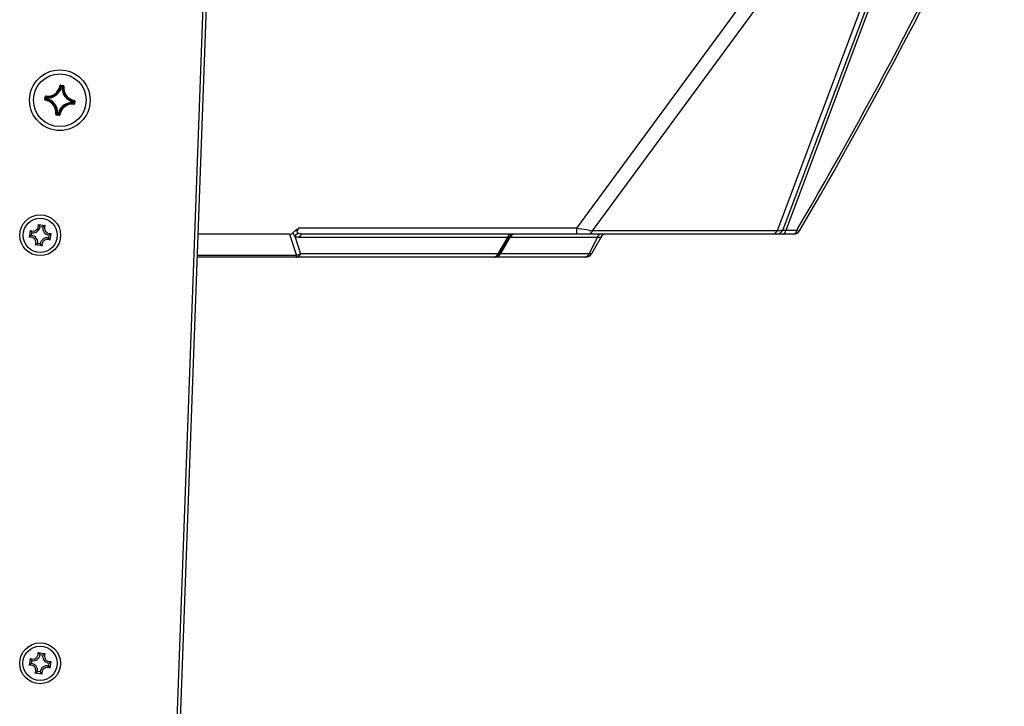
# Model space of a CAD drawing. Header units: millimetres. Extents: x 0 to 420, y 0 to 297.
# Tile 122 of 136: x 234 to 263, y 204 to 224. Entities that reach past the tile are written whole.
import ezdxf

# ---------------------------------------------------------------- set-up
doc = ezdxf.new("R2010")
doc.units = ezdxf.units.MM
doc.header["$LTSCALE"] = 23.1
doc.layers.get('0').update_dxf_attribs({"linetype": 'CONTINUOUS'})
doc.layers.add('03___PRT_ALL_CURVES', color=7, linetype='CONTINUOUS')
doc.layers.add('AXES', color=7, linetype='CONTINUOUS')

msp = doc.modelspace()

# ---------------------------------------------------------------- linework, layer by layer
at = {"color": 7, "linetype": 'Continuous'}
for p, q in [((239.4426, 234.695), (238.2746, 202.8692)), ((239.5426, 234.6925), (238.3746, 202.8655)), ((250.4372, 218.074), (262.4339, 234.4168)), ((262.9085, 234.5776), (256.6905, 218.0298)), ((263.0112, 234.5991), (256.777, 218.0082)), ((262.3915, 233.6312), (256.5163, 217.9957)), ((250.9141, 217.9957), (257.0481, 226.352)), ((234.7398, 222.4074), (234.7496, 222.4057)), ((234.7623, 222.4237), (234.7609, 222.4138)), ((234.7609, 222.4138), (234.8388, 222.4025)), ((234.7623, 222.4237), (234.8403, 222.4123)), ((234.7679, 222.3804), (234.776, 222.3688)), ((234.7856, 222.3664), (234.776, 222.3688)), ((234.7854, 222.3787), (234.7871, 222.3763)), ((234.7856, 222.3664), (234.7871, 222.3763)), ((234.7857, 222.3664), (234.8015, 222.3641)), ((234.7871, 222.3763), (234.803, 222.3739)), ((234.8016, 222.3641), (234.803, 222.3739)), ((234.8016, 222.3641), (234.8115, 222.3636)), ((234.8063, 222.3766), (234.803, 222.3739)), ((234.8403, 222.4123), (234.8388, 222.4025)), ((234.8572, 222.3903), (234.8473, 222.3914)), ((234.2751, 221.9909), (234.2864, 222.0688)), ((234.2751, 221.9909), (234.2849, 221.9894)), ((234.2849, 221.9894), (234.2963, 222.0674)), ((234.2864, 222.0688), (234.2963, 222.0674)), ((234.2914, 221.9683), (234.2931, 221.9782)), ((234.3085, 222.0857), (234.3073, 222.0758)), ((234.3183, 221.9964), (234.3299, 222.0045)), ((234.3201, 222.014), (234.3225, 222.0156)), ((234.3221, 222.0348), (234.3248, 222.0315)), ((234.3225, 222.0156), (234.3248, 222.0315)), ((234.3323, 222.0142), (234.3225, 222.0156)), ((234.3347, 222.0301), (234.3248, 222.0315)), ((234.3323, 222.0142), (234.3299, 222.0045)), ((234.3323, 222.0142), (234.3347, 222.0301)), ((234.3347, 222.0301), (234.3351, 222.04)), ((235.1355, 221.8972), (235.1351, 221.8872)), ((235.1355, 221.8972), (235.1454, 221.8957)), ((235.1379, 221.9131), (235.1356, 221.8972)), ((235.1379, 221.9131), (235.1403, 221.9228)), ((235.1379, 221.9131), (235.1477, 221.9117)), ((235.1519, 221.9308), (235.1403, 221.9228)), ((235.1477, 221.9117), (235.1454, 221.8957)), ((235.1481, 221.8925), (235.1454, 221.8957)), ((235.1501, 221.9133), (235.1477, 221.9117)), ((235.1853, 221.9379), (235.1739, 221.8599)), ((235.1838, 221.8585), (235.1739, 221.8599)), ((235.1788, 221.9589), (235.1771, 221.9491)), ((235.1951, 221.9364), (235.1838, 221.8585)), ((235.1951, 221.9364), (235.1853, 221.9379)), ((234.6686, 221.5632), (234.6587, 221.5636)), ((234.6686, 221.5632), (234.6672, 221.5533)), ((234.6845, 221.5609), (234.6687, 221.5632)), ((234.6846, 221.5609), (234.6831, 221.551)), ((234.6846, 221.5609), (234.6942, 221.5585)), ((234.7023, 221.5469), (234.6942, 221.5585)), ((235.1617, 221.8416), (235.1629, 221.8515)), ((234.613, 221.537), (234.6229, 221.5358)), ((234.63, 221.5149), (234.6314, 221.5248)), ((234.7079, 221.5036), (234.63, 221.5149)), ((234.7093, 221.5135), (234.6314, 221.5248)), ((234.664, 221.5507), (234.6672, 221.5533)), ((234.6831, 221.551), (234.6672, 221.5533)), ((234.6848, 221.5486), (234.6831, 221.551)), ((234.7079, 221.5036), (234.7093, 221.5135)), ((234.7304, 221.5199), (234.7206, 221.5216)), ((233.8139, 217.8078), (233.8434, 218.0101)), ((234.0828, 218.1886), (234.2851, 218.1592)), ((234.1367, 218.1268), (234.2158, 218.1153)), ((250.4372, 218.074), (241.9894, 218.074)), ((250.4372, 217.9001), (250.4372, 218.074)), ((256.5163, 217.9957), (250.9141, 217.9957)), ((251.4336, 217.9957), (251.4034, 217.9957)), ((257.1117, 218.0082), (256.777, 218.0082)), ((257.1295, 218.0393), (257.1117, 218.0082)), ((257.1298, 218.0391), (257.1117, 218.0082)), ((233.8234, 217.8174), (233.8233, 217.8173)), ((233.8234, 217.8174), (233.8233, 217.8173)), ((233.8757, 217.8617), (233.8872, 217.9408)), ((234.4018, 217.8659), (234.3903, 217.7867)), ((234.4636, 217.9197), (234.4342, 217.7175)), ((234.4541, 217.9102), (234.4542, 217.9103)), ((234.4541, 217.9101), (234.4542, 217.9102)), ((241.7126, 217.8941), (238.9261, 217.8941)), ((241.7126, 217.8941), (241.9212, 217.2497)), ((241.8707, 217.8345), (242.0437, 217.3001)), ((248.3256, 217.8001), (242.0049, 217.8001)), ((257.0272, 217.9001), (242.1273, 217.9001)), ((248.3256, 217.8001), (248.0369, 217.3001)), ((248.3763, 217.8001), (248.0876, 217.3001)), ((248.4014, 217.7993), (248.1136, 217.3009)), ((251.1616, 217.7993), (248.4014, 217.7993)), ((251.0525, 217.7993), (250.8096, 217.3009)), ((251.1616, 217.7993), (250.8768, 217.3009)), ((234.1947, 217.5389), (233.9925, 217.5684)), ((234.1409, 217.6007), (234.0617, 217.6123)), ((250.7031, 217.2001), (238.9006, 217.2001)), ((241.9212, 217.2497), (238.9025, 217.2497)), ((241.9212, 217.2001), (241.9212, 217.2497)), ((248.0369, 217.3001), (242.0437, 217.3001)), ((250.8768, 217.3009), (248.1136, 217.3009)), ((234.0798, 205.1886), (234.2821, 205.1592)), ((234.1337, 205.1268), (234.2129, 205.1153)), ((233.8109, 204.8078), (233.8404, 205.0101)), ((233.8205, 204.8174), (233.8204, 204.8173)), ((233.8205, 204.8174), (233.8204, 204.8173)), ((233.8727, 204.8617), (233.8843, 204.9408)), ((234.3988, 204.8659), (234.3873, 204.7867)), ((234.4607, 204.9197), (234.4312, 204.7175)), ((234.4511, 204.9102), (234.4512, 204.9103)), ((234.4511, 204.9101), (234.4512, 204.9102)), ((234.1918, 204.5389), (233.9895, 204.5684)), ((234.1379, 204.6007), (234.0587, 204.6123))]:
    msp.add_line(p, q, dxfattribs=at)
for points in [[(250.9609, 217.9957), (250.9373, 217.9958), (250.9141, 217.9957)], [(251.653, 217.9957), (251.6122, 217.9957), (251.573, 217.9957)], [(251.8825, 217.9957), (251.8329, 217.9957), (251.7853, 217.9957), (251.7395, 217.9957), (251.6955, 217.9957)], [(252.4963, 217.9957), (252.4242, 217.9957), (252.3548, 217.9957)]]:
    msp.add_lwpolyline(points, dxfattribs=at)
for centre, radius in [((234.7351, 221.9636), 0.92), ((234.1388, 217.8638), 0.62), ((234.1388, 217.8638), 0.52), ((234.1358, 204.8638), 0.62), ((234.1358, 204.8638), 0.52)]:
    msp.add_circle(centre, radius, dxfattribs=at)
for centre, radius, start, end in [((136.6742, 288.6014), 139.6015, 329.638461, 335.119131), ((136.5911, 288.6926), 139.8, 329.623717, 335.119162), ((234.3547, 222.4738), 0.4008, 263.21344, 350.21133), ((234.3547, 222.4738), 0.3908, 263.2129, 350.21125), ((234.3547, 222.4738), 0.4442, 267.41788, 346.00709), ((234.3547, 222.4738), 0.4342, 267.41828, 346.00649), ((233.803, 221.7012), 1.18, 35.14035, 36.65409), ((233.7631, 221.6902), 1.2326, 33.95922, 35.95284), ((235.2453, 222.3441), 0.4442, 177.41788, 256.0071), ((234.8015, 222.364), 0.0101, 357.87938, 81.25123), ((235.5876, 221.4256), 1.2308, 127.47134, 129.40695), ((235.2453, 222.3441), 0.4342, 177.41828, 256.00649), ((235.597, 221.3909), 1.2503, 128.19743, 128.9228), ((235.5523, 221.448), 1.1778, 126.76992, 128.20388), ((234.8374, 222.3926), 0.0199, 353.261, 81.74207), ((235.2453, 222.3441), 0.4008, 173.21344, 260.21133), ((235.2453, 222.3441), 0.3908, 173.21351, 260.21126), ((234.2948, 221.988), 0.0199, 171.63773, 260.27361), ((235.0086, 220.9916), 1.2326, 123.95935, 125.95285), ((234.2249, 221.5832), 0.3908, 353.21352, 80.21125), ((234.9975, 221.0315), 1.18, 125.14045, 126.65409), ((234.2249, 221.5832), 0.4008, 353.21344, 80.21133), ((235.2731, 222.8162), 1.2308, 217.47134, 219.40676), ((235.2507, 222.7808), 1.1778, 216.76992, 218.20404), ((235.3078, 222.8256), 1.2503, 218.19759, 218.9228), ((234.2249, 221.5832), 0.4342, 357.41828, 76.00649), ((234.2249, 221.5832), 0.4442, 357.41781, 76.00701), ((235.1155, 221.4535), 0.4442, 87.41787, 166.00709), ((235.1155, 221.4535), 0.4342, 87.41828, 166.00649), ((234.1624, 221.1017), 1.2503, 38.19759, 38.9228), ((235.1378, 221.913), 0.0101, 352.17354, 75.54539), ((234.2195, 221.1465), 1.1778, 36.76992, 38.20404), ((234.1971, 221.1111), 1.2308, 37.47134, 39.40676), ((234.4616, 222.9356), 1.2326, 303.95935, 305.95285), ((234.4727, 222.8957), 1.18, 305.14045, 306.65409), ((235.1754, 221.9393), 0.0199, 351.6742, 80.18438), ((233.8731, 222.5365), 1.2505, 308.19758, 308.92285), ((235.1155, 221.4535), 0.4008, 83.21344, 170.21133), ((235.1155, 221.4535), 0.3908, 83.21351, 170.21125), ((233.918, 222.4792), 1.1777, 306.76982, 308.20387), ((233.8826, 222.5017), 1.2309, 307.47137, 309.40693), ((235.7071, 222.2371), 1.2326, 213.95922, 215.95284), ((235.6672, 222.226), 1.18, 215.14035, 216.65409), ((234.7108, 221.5233), 0.0199, 261.63601, 350.27788), ((233.919, 218.1585), 0.1666, 243.01487, 10.4099), ((234.2216, 218.2059), 0.4259, 207.37214, 209.15494), ((233.919, 218.1585), 0.22, 261.71239, 351.71239), ((233.7871, 217.8819), 0.426, 44.25234, 46.05241), ((234.4335, 218.0836), 0.22, 171.71239, 261.71239), ((234.4335, 218.0836), 0.1666, 153.01487, 280.4099), ((234.4809, 217.7809), 0.4259, 117.37214, 119.15518), ((252.0512, 225.9296), 8.015, 261.09725, 261.84327), ((256.5033, 218.1001), 0.2, 270, 339.40591), ((257.0272, 218.1001), 0.2, 270, 329.62372), ((234.1206, 217.5121), 0.426, 134.25212, 136.05241), ((233.844, 217.644), 0.1666, 333.01487, 100.4099), ((233.844, 217.644), 0.22, 351.71239, 81.71239), ((234.3586, 217.569), 0.22, 81.71239, 171.71239), ((234.3586, 217.569), 0.1666, 63.01487, 190.4099), ((234.0559, 217.5216), 0.4259, 27.37214, 29.15494), ((234.1569, 218.2154), 0.426, 314.25212, 316.05241), ((248.5288, 217.7173), 0.2194, 151.89663, 157.82523), ((248.5495, 217.7001), 0.2, 90, 150), ((248.5848, 217.71), 0.204, 144.63356, 154.03463), ((251.3352, 217.7001), 0.2, 90, 150.25512), ((233.7966, 217.9466), 0.4259, 297.37214, 299.15518), ((234.4904, 217.8456), 0.426, 224.25234, 226.05241), ((247.9144, 217.4001), 0.2, 270, 330), ((247.9318, 217.3892), 0.2021, 324.61431, 330.13026), ((247.9284, 217.3911), 0.206, 330.12044, 334.01348), ((250.7031, 217.4001), 0.2, 270, 330.25512), ((250.6261, 217.3902), 0.204, 324.63763, 334.03461), ((233.916, 205.1585), 0.1666, 243.01487, 10.4099), ((233.916, 205.1585), 0.22, 261.71239, 351.71239), ((233.7842, 204.8819), 0.426, 44.25234, 46.05241), ((234.4306, 205.0836), 0.22, 171.71239, 261.71239), ((234.4306, 205.0836), 0.1666, 153.01487, 280.4099), ((234.4779, 204.7809), 0.4259, 117.37214, 119.15518), ((234.1177, 204.5121), 0.426, 134.25212, 136.05241), ((234.2186, 205.2059), 0.4259, 207.37214, 209.15494), ((233.841, 204.644), 0.22, 351.71239, 81.71239), ((234.1539, 205.2154), 0.426, 314.25212, 316.05241), ((233.841, 204.644), 0.1666, 333.01487, 100.4099), ((233.7937, 204.9466), 0.4259, 297.37214, 299.15518), ((234.3556, 204.569), 0.22, 81.71239, 171.71239), ((234.4874, 204.8457), 0.426, 224.25234, 226.05241), ((234.3556, 204.569), 0.1666, 63.01487, 190.4099), ((234.053, 204.5216), 0.4259, 27.37214, 29.15494)]:
    msp.add_arc(centre, radius, start, end, dxfattribs=at)
for points, knots in [([(234.7623, 222.4237), (234.7574, 222.4244), (234.7465, 222.4219), (234.7407, 222.4123), (234.7398, 222.4074)], [0, 0, 0, 0, 0.5000185, 1, 1, 1, 1]), ([(234.7496, 222.4057), (234.75, 222.4081), (234.7529, 222.413), (234.7584, 222.4142), (234.7609, 222.4138)], [0, 0, 0, 0, 0.5000034, 1, 1, 1, 1]), ([(234.776, 222.3688), (234.7766, 222.3711), (234.7796, 222.3754), (234.7847, 222.3766), (234.7871, 222.3763)], [0, 0, 0, 0, 0.5000561, 1, 1, 1, 1]), ([(234.8388, 222.4025), (234.8413, 222.4021), (234.8462, 222.3994), (234.8476, 222.3939), (234.8473, 222.3914)], [0, 0, 0, 0, 0.5000038, 1, 1, 1, 1]), ([(234.2931, 221.9782), (234.2906, 221.9786), (234.2858, 221.9815), (234.2845, 221.9869), (234.2849, 221.9894)], [0, 0, 0, 0, 0.5000034, 1, 1, 1, 1]), ([(234.3085, 222.0857), (234.3035, 222.0863), (234.2927, 222.0835), (234.2871, 222.0737), (234.2864, 222.0688)], [0, 0, 0, 0, 0.4999841, 1, 1, 1, 1]), ([(234.2963, 222.0674), (234.2966, 222.0698), (234.2994, 222.0747), (234.3048, 222.0761), (234.3073, 222.0758)], [0, 0, 0, 0, 0.5000038, 1, 1, 1, 1]), ([(234.3299, 222.0045), (234.3276, 222.0051), (234.3233, 222.0081), (234.3222, 222.0133), (234.3225, 222.0156)], [0, 0, 0, 0, 0.5000561, 1, 1, 1, 1]), ([(234.3248, 222.0315), (234.3252, 222.0339), (234.3277, 222.0385), (234.3327, 222.0401), (234.3351, 222.04)], [0, 0, 0, 0, 0.4999439, 1, 1, 1, 1]), ([(235.1454, 221.8957), (235.145, 221.8934), (235.1425, 221.8888), (235.1375, 221.8871), (235.1351, 221.8872)], [0, 0, 0, 0, 0.4999439, 1, 1, 1, 1]), ([(235.1617, 221.8416), (235.1667, 221.841), (235.1775, 221.8438), (235.1831, 221.8535), (235.1838, 221.8585)], [0, 0, 0, 0, 0.4999858, 1, 1, 1, 1]), ([(235.1739, 221.8599), (235.1736, 221.8574), (235.1708, 221.8525), (235.1654, 221.8511), (235.1629, 221.8515)], [0, 0, 0, 0, 0.5000038, 1, 1, 1, 1]), ([(235.1771, 221.9491), (235.1796, 221.9487), (235.1844, 221.9458), (235.1857, 221.9403), (235.1853, 221.9379)], [0, 0, 0, 0, 0.5000034, 1, 1, 1, 1]), ([(234.6672, 221.5533), (234.6649, 221.5537), (234.6603, 221.5563), (234.6586, 221.5613), (234.6587, 221.5636)], [0, 0, 0, 0, 0.4999439, 1, 1, 1, 1]), ([(234.6942, 221.5585), (234.6936, 221.5562), (234.6906, 221.5518), (234.6855, 221.5507), (234.6831, 221.551)], [0, 0, 0, 0, 0.5000561, 1, 1, 1, 1]), ([(234.613, 221.537), (234.6125, 221.532), (234.6153, 221.5212), (234.625, 221.5157), (234.63, 221.5149)], [0, 0, 0, 0, 0.4999578, 1, 1, 1, 1]), ([(234.6314, 221.5248), (234.6289, 221.5251), (234.624, 221.5279), (234.6226, 221.5334), (234.6229, 221.5358)], [0, 0, 0, 0, 0.5000038, 1, 1, 1, 1]), ([(234.7206, 221.5216), (234.7202, 221.5191), (234.7173, 221.5143), (234.7118, 221.5131), (234.7093, 221.5135)], [0, 0, 0, 0, 0.5000034, 1, 1, 1, 1]), ([(233.8872, 217.9408), (233.884, 217.9452), (233.8705, 217.9638), (233.8582, 217.9831), (233.8496, 217.9984)], [0, 0, 0, 0, 0.23765, 1, 1, 1, 1]), ([(234.1367, 218.1268), (234.1334, 218.1312), (234.1195, 218.1494), (234.1045, 218.1667), (234.0923, 218.1792)], [0, 0, 0, 0, 0.2376789, 1, 1, 1, 1]), ([(234.2158, 218.1153), (234.2202, 218.1186), (234.2388, 218.132), (234.2581, 218.1444), (234.2734, 218.1529)], [0, 0, 0, 0, 0.2376504, 1, 1, 1, 1]), ([(241.9931, 217.9173), (241.9787, 217.9224), (241.9491, 217.9324), (241.9292, 217.9826), (241.9599, 218.0278), (241.9791, 218.0578), (241.9894, 218.074)], [0, 0, 0, 0, 0.2326351, 0.4447788, 0.7080826, 1, 1, 1, 1]), ([(250.8109, 218.0112), (250.7822, 218.0156), (250.6575, 218.0356), (250.5331, 218.057), (250.4372, 218.074)], [0, 0, 0, 0, 0.2293396, 1, 1, 1, 1]), ([(250.7934, 217.9001), (250.8055, 217.9001), (250.8591, 217.91), (250.8978, 217.958), (250.9141, 217.9957)], [0, 0, 0, 0, 0.2277267, 1, 1, 1, 1]), ([(256.3957, 217.9001), (256.4078, 217.9001), (256.4613, 217.91), (256.5, 217.958), (256.5163, 217.9957)], [0, 0, 0, 0, 0.2277266, 1, 1, 1, 1]), ([(256.6905, 218.0298), (256.6841, 218.0128), (256.6097, 218.0022), (256.5581, 217.9968), (256.5163, 217.9957)], [0, 0, 0, 0, 0.3027346, 1, 1, 1, 1]), ([(256.7048, 218.0089), (256.7018, 218.0099), (256.6928, 218.0125), (256.6884, 218.0242), (256.6905, 218.0298)], [0, 0, 0, 0, 0.3458416, 1, 1, 1, 1]), ([(256.6925, 217.9001), (256.7014, 217.9001), (256.7491, 217.9166), (256.7677, 217.9705), (256.777, 218.0082)], [0, 0, 0, 0, 0.1864823, 1, 1, 1, 1]), ([(256.777, 218.0082), (256.7695, 218.0073), (256.7456, 218.0051), (256.7206, 218.0041), (256.7048, 218.0089)], [0, 0, 0, 0, 0.3152364, 1, 1, 1, 1]), ([(257.0272, 217.9001), (257.0361, 217.9001), (257.0838, 217.9166), (257.1024, 217.9705), (257.1117, 218.0082)], [0, 0, 0, 0, 0.1864835, 1, 1, 1, 1]), ([(257.1997, 217.999), (257.1948, 217.9905), (257.156, 217.9916), (257.1309, 218.001), (257.1117, 218.0082)], [0, 0, 0, 0, 0.3243781, 1, 1, 1, 1]), ([(233.8757, 217.8617), (233.8714, 217.8584), (233.8532, 217.8445), (233.8359, 217.8296), (233.8234, 217.8174)], [0, 0, 0, 0, 0.2377095, 1, 1, 1, 1]), ([(234.3903, 217.7867), (234.3935, 217.7823), (234.407, 217.7638), (234.4194, 217.7444), (234.4279, 217.7291)], [0, 0, 0, 0, 0.23765, 1, 1, 1, 1]), ([(234.4018, 217.8659), (234.4062, 217.8691), (234.4243, 217.883), (234.4416, 217.898), (234.4541, 217.9101)], [0, 0, 0, 0, 0.2377095, 1, 1, 1, 1]), ([(242.1273, 217.9001), (242.1149, 217.9001), (242.0599, 217.8896), (242.0208, 217.8392), (242.0049, 217.8001)], [0, 0, 0, 0, 0.2269947, 1, 1, 1, 1]), ([(248.3456, 217.8039), (248.3424, 217.8034), (248.3357, 217.8022), (248.3291, 217.8009), (248.3256, 217.8001)], [0, 0, 0, 0, 0.4770109, 1, 1, 1, 1]), ([(248.4481, 217.9001), (248.4143, 217.9001), (248.3669, 217.872), (248.3416, 217.8325), (248.3352, 217.8207)], [0, 0, 0, 0, 0.7157851, 1, 1, 1, 1]), ([(248.3763, 217.8001), (248.3791, 217.8049), (248.3578, 217.8069), (248.3507, 217.8048), (248.3456, 217.8039)], [0, 0, 0, 0, 0.5140587, 1, 1, 1, 1]), ([(251.2007, 217.9001), (251.1558, 217.9001), (251.0924, 217.8664), (251.0598, 217.8142), (251.0525, 217.7993)], [0, 0, 0, 0, 0.7304148, 1, 1, 1, 1]), ([(234.0617, 217.6123), (234.0573, 217.609), (234.0388, 217.5955), (234.0194, 217.5832), (234.0041, 217.5746)], [0, 0, 0, 0, 0.2376504, 1, 1, 1, 1]), ([(234.1409, 217.6007), (234.1441, 217.5964), (234.158, 217.5782), (234.1731, 217.5608), (234.1852, 217.5483)], [0, 0, 0, 0, 0.2376789, 1, 1, 1, 1]), ([(241.9212, 217.2001), (241.9336, 217.2001), (241.9887, 217.2106), (242.0277, 217.261), (242.0437, 217.3001)], [0, 0, 0, 0, 0.2269944, 1, 1, 1, 1]), ([(247.9144, 217.2001), (247.9268, 217.2001), (247.9819, 217.2106), (248.0209, 217.261), (248.0369, 217.3001)], [0, 0, 0, 0, 0.2269955, 1, 1, 1, 1]), ([(248.0876, 217.3001), (248.0864, 217.298), (248.0701, 217.2884), (248.0514, 217.296), (248.0369, 217.3001)], [0, 0, 0, 0, 0.140802, 1, 1, 1, 1]), ([(234.1337, 205.1268), (234.1304, 205.1312), (234.1165, 205.1494), (234.1015, 205.1667), (234.0893, 205.1792)], [0, 0, 0, 0, 0.2376789, 1, 1, 1, 1]), ([(234.2129, 205.1153), (234.2172, 205.1186), (234.2358, 205.132), (234.2552, 205.1444), (234.2704, 205.1529)], [0, 0, 0, 0, 0.2376504, 1, 1, 1, 1]), ([(233.8727, 204.8617), (233.8684, 204.8584), (233.8503, 204.8445), (233.8329, 204.8296), (233.8205, 204.8174)], [0, 0, 0, 0, 0.2377095, 1, 1, 1, 1]), ([(233.8843, 204.9408), (233.881, 204.9452), (233.8676, 204.9638), (233.8552, 204.9831), (233.8467, 204.9984)], [0, 0, 0, 0, 0.23765, 1, 1, 1, 1]), ([(234.3988, 204.8659), (234.4032, 204.8691), (234.4213, 204.883), (234.4386, 204.898), (234.4511, 204.9101)], [0, 0, 0, 0, 0.2377095, 1, 1, 1, 1]), ([(234.0587, 204.6123), (234.0544, 204.609), (234.0358, 204.5955), (234.0164, 204.5832), (234.0012, 204.5746)], [0, 0, 0, 0, 0.2376504, 1, 1, 1, 1]), ([(234.1379, 204.6007), (234.1412, 204.5964), (234.1551, 204.5782), (234.1701, 204.5608), (234.1823, 204.5483)], [0, 0, 0, 0, 0.2376789, 1, 1, 1, 1]), ([(234.3873, 204.7867), (234.3906, 204.7823), (234.404, 204.7638), (234.4164, 204.7444), (234.4249, 204.7291)], [0, 0, 0, 0, 0.23765, 1, 1, 1, 1])]:
    msp.add_open_spline(points, degree=3, knots=knots, dxfattribs=at)
for points in [[(241.8226, 217.9504), (241.8654, 218.0048), (241.9294, 218.0395), (241.9894, 218.074)], [(241.7126, 217.8941), (241.7538, 217.8941), (241.7971, 217.9181), (241.8226, 217.9504)], [(241.8707, 217.8345), (241.8458, 217.8681), (241.8283, 217.909), (241.8226, 217.9504)], [(241.9931, 217.9173), (241.9452, 217.906), (241.9007, 217.8736), (241.8707, 217.8345)], [(242.0049, 217.8001), (241.9587, 217.8001), (241.9086, 217.8081), (241.8707, 217.8345)], [(242.1273, 217.9001), (242.0822, 217.9001), (242.0357, 217.9025), (241.9931, 217.9173)], [(248.5495, 217.9001), (248.4997, 217.9001), (248.4473, 217.8687), (248.4184, 217.8281)], [(242.0437, 217.3001), (242.0085, 217.2734), (241.9649, 217.2559), (241.9212, 217.2497)], [(247.9655, 217.2001), (247.9854, 217.2001), (248.0057, 217.2044), (248.0241, 217.2123)], [(248.0241, 217.2123), (248.0529, 217.2246), (248.0784, 217.2466), (248.0966, 217.2721)], [(250.6614, 217.2001), (250.7113, 217.2001), (250.7636, 217.2315), (250.7925, 217.2721)]]:
    msp.add_open_spline(points, degree=3, dxfattribs=at)
at = {"layer": '03___PRT_ALL_CURVES', "color": 40, "linetype": 'Continuous'}
msp.add_line((247.9655, 217.2001), (247.9144, 217.2001), dxfattribs=at)
at = {"layer": 'AXES', "color": 7, "linetype": 'Continuous'}
msp.add_circle((234.7351, 221.9636), 0.8, dxfattribs=at)

doc.saveas('drawing.dxf')
